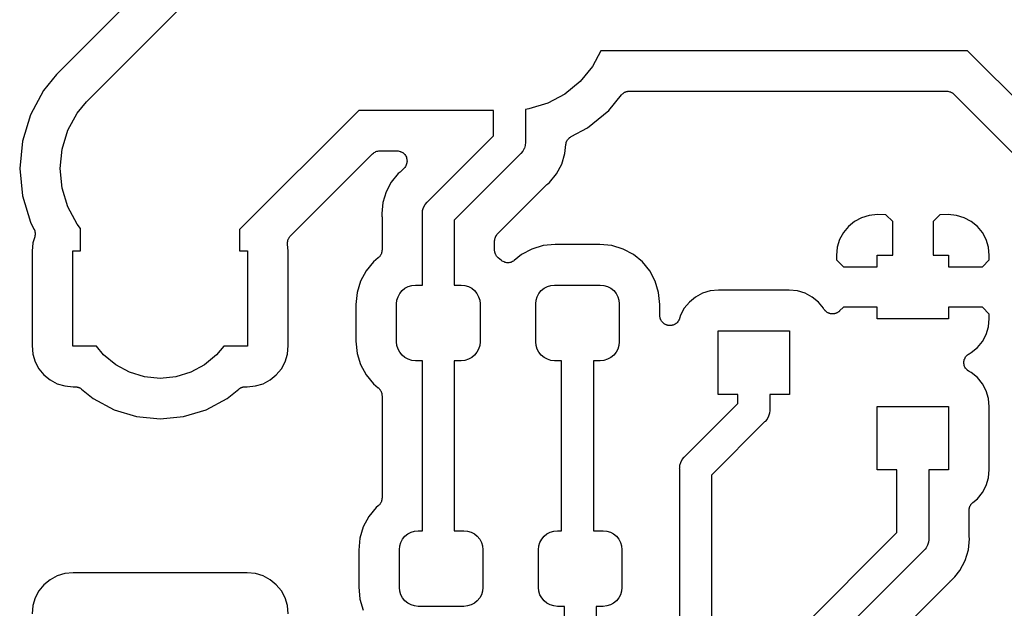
# Model space of a CAD drawing. Extents: x 0.02 to 3.88, y 0.02 to 3.88.
# Tile 3 of 45: x 1.59 to 2.08, y 1.28 to 1.58. Entities that reach past the tile are written whole.
import ezdxf

# ---------------------------------------------------------------- set-up
doc = ezdxf.new("R2010")
doc.units = 0
doc.header["$MEASUREMENT"] = 0
doc.layers.add('BLACK', color=7, linetype='CONTINUOUS')

msp = doc.modelspace()

# ---------------------------------------------------------------- linework, layer by layer
at = {"layer": 'BLACK', "linetype": 'CONTINUOUS'}
for p, q in [((1.68348, 1.62636), (1.60569, 1.54857)), ((1.62052, 1.53512), (1.69849, 1.61309)), ((1.87528, 1.56031), (1.87112, 1.55253)), ((2.05685, 1.56031), (1.87528, 1.56031)), ((2.18031, 1.43685), (2.05685, 1.56031)), ((1.87112, 1.55253), (1.86497, 1.54503)), ((1.60569, 1.54857), (1.5992, 1.54067)), ((1.5992, 1.54067), (1.59278, 1.52865)), ((1.86497, 1.54503), (1.85747, 1.53888)), ((1.85747, 1.53888), (1.84892, 1.53431)), ((1.87918, 1.53082), (1.88547, 1.53849)), ((1.88547, 1.53849), (1.88551, 1.53854)), ((1.88551, 1.53854), (1.88567, 1.53869)), ((1.88567, 1.53869), (1.88581, 1.53886)), ((1.88581, 1.53886), (1.88602, 1.53903)), ((1.88602, 1.53903), (1.88621, 1.53922)), ((1.88621, 1.53922), (1.8864, 1.53934)), ((1.8864, 1.53934), (1.88657, 1.53948)), ((1.88657, 1.53948), (1.8868, 1.53961)), ((1.8868, 1.53961), (1.88703, 1.53975)), ((1.88703, 1.53975), (1.88723, 1.53983)), ((1.88723, 1.53983), (1.88743, 1.53994)), ((1.88743, 1.53994), (1.88769, 1.54002)), ((1.88769, 1.54002), (1.88794, 1.54012)), ((1.88794, 1.54012), (1.88815, 1.54016)), ((1.88815, 1.54016), (1.88836, 1.54022)), ((1.88836, 1.54022), (1.88863, 1.54025)), ((1.88863, 1.54025), (1.88889, 1.5403)), ((1.88889, 1.5403), (1.88911, 1.54029)), ((1.88911, 1.54029), (1.88933, 1.54031)), ((1.88933, 1.54031), (2.04649, 1.54031)), ((2.04649, 1.54031), (2.04651, 1.54031)), ((2.04651, 1.54031), (2.04651, 1.54031)), ((2.04651, 1.54031), (2.04651, 1.54031)), ((2.04651, 1.54031), (2.04656, 1.54031)), ((2.04656, 1.54031), (2.04702, 1.54026)), ((2.04702, 1.54026), (2.04748, 1.54022)), ((2.04748, 1.54022), (2.0475, 1.54021)), ((2.0475, 1.54021), (2.04753, 1.54021)), ((2.04753, 1.54021), (2.04797, 1.54007)), ((2.04797, 1.54007), (2.04841, 1.53993)), ((2.04841, 1.53993), (2.04844, 1.53992)), ((2.04844, 1.53992), (2.04846, 1.53991)), ((2.04846, 1.53991), (2.04887, 1.53969)), ((2.04887, 1.53969), (2.04927, 1.53947)), ((2.04927, 1.53947), (2.04929, 1.53945)), ((2.04929, 1.53945), (2.04932, 1.53944)), ((2.04932, 1.53944), (2.04967, 1.53914)), ((2.04967, 1.53914), (2.05003, 1.53885)), ((2.05003, 1.53885), (2.15773, 1.43115)), ((1.61591, 1.5295), (1.62052, 1.53512)), ((1.83965, 1.5315), (1.83787, 1.53132)), ((1.83787, 1.53132), (1.83787, 1.51539)), ((1.84892, 1.53431), (1.83965, 1.5315)), ((1.59278, 1.52865), (1.58882, 1.5156)), ((1.61135, 1.52096), (1.61591, 1.5295)), ((1.75538, 1.53079), (1.6964, 1.4718)), ((1.82213, 1.53079), (1.75538, 1.53079)), ((1.82213, 1.51826), (1.82213, 1.53079)), ((1.86864, 1.52217), (1.87918, 1.53082)), ((1.86052, 1.51783), (1.86864, 1.52217)), ((1.60853, 1.51168), (1.61135, 1.52096)), ((1.78947, 1.4856), (1.82213, 1.51826)), ((1.85876, 1.51622), (1.85902, 1.5166)), ((1.85902, 1.5166), (1.85904, 1.51662)), ((1.85904, 1.51662), (1.85905, 1.51664)), ((1.85905, 1.51664), (1.85938, 1.51697)), ((1.85938, 1.51697), (1.85971, 1.51729)), ((1.85971, 1.51729), (1.85973, 1.51731)), ((1.85973, 1.51731), (1.85975, 1.51732)), ((1.85975, 1.51732), (1.86014, 1.51758)), ((1.86014, 1.51758), (1.86052, 1.51783)), ((1.58882, 1.5156), (1.58748, 1.50203)), ((1.60758, 1.50203), (1.60853, 1.51168)), ((1.83731, 1.51197), (1.83658, 1.5106)), ((1.83736, 1.51213), (1.83731, 1.51197)), ((1.83776, 1.51346), (1.83736, 1.51213)), ((1.83781, 1.51392), (1.83776, 1.51346)), ((1.83787, 1.51461), (1.83781, 1.51392)), ((1.83787, 1.51539), (1.83791, 1.515)), ((1.83791, 1.515), (1.83787, 1.51461)), ((1.83787, 1.51461), (1.83787, 1.51461)), ((1.85747, 1.50954), (1.8579, 1.51388)), ((1.8579, 1.51394), (1.85791, 1.51399)), ((1.8579, 1.51392), (1.8579, 1.51394)), ((1.8579, 1.51394), (1.8579, 1.51394)), ((1.8579, 1.51394), (1.8579, 1.51394)), ((1.8579, 1.51388), (1.8579, 1.51392)), ((1.8579, 1.51388), (1.8579, 1.51388)), ((1.85791, 1.51399), (1.85801, 1.51444)), ((1.85801, 1.51444), (1.8581, 1.51489)), ((1.8581, 1.51489), (1.85811, 1.51492)), ((1.85811, 1.51494), (1.8583, 1.51537)), ((1.85811, 1.51492), (1.85811, 1.51494)), ((1.8583, 1.51537), (1.85847, 1.51579)), ((1.85847, 1.51579), (1.85849, 1.51581)), ((1.85849, 1.51581), (1.8585, 1.51584)), ((1.8585, 1.51584), (1.85876, 1.51622)), ((1.72155, 1.46867), (1.7622, 1.50932)), ((1.7622, 1.50932), (1.76222, 1.50933)), ((1.76222, 1.50934), (1.76225, 1.50937)), ((1.76222, 1.50933), (1.76222, 1.50934)), ((1.76222, 1.50934), (1.76222, 1.50934)), ((1.76225, 1.50937), (1.76262, 1.50966)), ((1.76262, 1.50966), (1.76297, 1.50995)), ((1.76297, 1.50995), (1.763, 1.50996)), ((1.763, 1.50996), (1.76302, 1.50998)), ((1.76302, 1.50998), (1.76343, 1.51019)), ((1.76343, 1.51019), (1.76383, 1.51041)), ((1.76383, 1.51041), (1.76386, 1.51042)), ((1.76386, 1.51042), (1.76388, 1.51043)), ((1.76388, 1.51043), (1.76433, 1.51056)), ((1.76433, 1.51056), (1.76477, 1.51069)), ((1.76477, 1.51069), (1.76479, 1.51069)), ((1.76479, 1.51069), (1.76482, 1.5107)), ((1.76482, 1.5107), (1.76528, 1.51074)), ((1.76528, 1.51074), (1.76574, 1.51079)), ((1.76574, 1.51079), (1.7743, 1.51079)), ((1.7743, 1.51079), (1.77435, 1.51079)), ((1.77435, 1.51079), (1.77435, 1.51079)), ((1.77435, 1.51079), (1.77435, 1.51079)), ((1.77435, 1.51079), (1.77437, 1.51079)), ((1.77437, 1.51079), (1.77485, 1.51073)), ((1.77485, 1.51073), (1.77532, 1.51068)), ((1.77532, 1.51068), (1.77533, 1.51068)), ((1.77533, 1.51068), (1.77534, 1.51068)), ((1.77534, 1.51068), (1.7758, 1.51053)), ((1.7758, 1.51053), (1.77625, 1.51039)), ((1.77625, 1.51039), (1.77626, 1.51039)), ((1.77626, 1.51039), (1.77627, 1.51038)), ((1.77627, 1.51038), (1.77669, 1.51015)), ((1.77669, 1.51015), (1.77711, 1.50992)), ((1.77711, 1.50992), (1.77711, 1.50992)), ((1.77711, 1.50992), (1.77712, 1.50991)), ((1.77712, 1.50991), (1.77749, 1.5096)), ((1.77749, 1.5096), (1.77786, 1.5093)), ((1.77786, 1.5093), (1.77786, 1.50929)), ((1.77786, 1.50929), (1.77787, 1.50929)), ((1.77787, 1.50929), (1.77817, 1.50891)), ((1.77817, 1.50891), (1.77847, 1.50854)), ((1.77847, 1.50854), (1.77847, 1.50853)), ((1.77847, 1.50853), (1.77848, 1.50853)), ((1.77848, 1.50853), (1.7787, 1.5081)), ((1.7787, 1.5081), (1.77893, 1.50768)), ((1.77893, 1.50768), (1.77893, 1.50767)), ((1.77893, 1.50767), (1.77893, 1.50766)), ((1.77893, 1.50766), (1.77907, 1.5072)), ((1.77907, 1.5072), (1.7792, 1.50674)), ((1.7792, 1.50674), (1.77921, 1.50673)), ((1.77921, 1.50673), (1.77921, 1.50672)), ((1.77921, 1.50672), (1.77925, 1.50625)), ((1.83529, 1.50916), (1.80264, 1.4765)), ((1.83559, 1.50941), (1.83529, 1.50916)), ((1.83658, 1.5106), (1.83559, 1.50941)), ((1.85588, 1.50428), (1.85747, 1.50954)), ((1.58748, 1.50203), (1.58882, 1.48846)), ((1.60853, 1.49238), (1.60758, 1.50203)), ((1.77783, 1.50225), (1.7762, 1.50062)), ((1.77813, 1.50262), (1.77783, 1.50225)), ((1.77844, 1.50299), (1.77813, 1.50262)), ((1.77845, 1.503), (1.77844, 1.50299)), ((1.77867, 1.50342), (1.77845, 1.50301)), ((1.77845, 1.50301), (1.77845, 1.503)), ((1.77891, 1.50385), (1.77867, 1.50342)), ((1.77905, 1.50432), (1.77891, 1.50387)), ((1.77891, 1.50387), (1.77891, 1.50386)), ((1.77891, 1.50386), (1.77891, 1.50385)), ((1.77919, 1.50478), (1.77905, 1.50432)), ((1.7792, 1.50479), (1.77919, 1.50478)), ((1.77925, 1.50527), (1.7792, 1.5048)), ((1.7792, 1.5048), (1.7792, 1.50479)), ((1.77925, 1.50625), (1.7793, 1.50577)), ((1.7793, 1.50575), (1.77925, 1.50527)), ((1.7793, 1.50577), (1.7793, 1.50576)), ((1.7793, 1.50576), (1.7793, 1.50575)), ((1.85329, 1.49944), (1.85588, 1.50428)), ((1.77496, 1.49957), (1.77148, 1.49532)), ((1.77583, 1.50029), (1.77496, 1.49957)), ((1.77598, 1.50044), (1.77583, 1.50029)), ((1.77615, 1.50057), (1.77598, 1.50044)), ((1.7762, 1.50062), (1.77615, 1.50057)), ((1.84981, 1.49519), (1.85329, 1.49944)), ((1.61135, 1.48311), (1.60853, 1.49238)), ((1.77148, 1.49532), (1.76889, 1.49048)), ((1.8241, 1.46968), (1.84857, 1.49415)), ((1.84857, 1.49415), (1.84862, 1.4942)), ((1.84862, 1.4942), (1.84878, 1.49433)), ((1.84878, 1.49433), (1.84893, 1.49448)), ((1.84893, 1.49448), (1.84981, 1.49519)), ((1.58882, 1.48846), (1.59278, 1.47542)), ((1.76889, 1.49048), (1.76729, 1.48523)), ((1.61591, 1.47456), (1.61135, 1.48311)), ((1.76729, 1.48523), (1.76675, 1.47976)), ((1.787, 1.48131), (1.78745, 1.48279)), ((1.78745, 1.48279), (1.78819, 1.48416)), ((1.78819, 1.48416), (1.78917, 1.48536)), ((1.78917, 1.48536), (1.78947, 1.4856)), ((1.76675, 1.47976), (1.76687, 1.47864)), ((1.76687, 1.47864), (1.76687, 1.47857)), ((1.76687, 1.47857), (1.76687, 1.47836)), ((1.76687, 1.47836), (1.76689, 1.47815)), ((1.76689, 1.47815), (1.76689, 1.46169)), ((1.78685, 1.47976), (1.78689, 1.48015)), ((1.78689, 1.47938), (1.78685, 1.47976)), ((1.78689, 1.48015), (1.787, 1.48131)), ((1.78689, 1.48015), (1.78689, 1.48015)), ((1.78689, 1.44435), (1.78689, 1.47938)), ((2.00433, 1.47772), (2.00086, 1.47586)), ((2.0081, 1.47886), (2.00433, 1.47772)), ((2.01222, 1.47927), (2.0081, 1.47886)), ((2.01638, 1.47919), (2.01222, 1.47927)), ((2.01974, 1.47583), (2.01638, 1.47919)), ((2.0431, 1.47919), (2.03974, 1.47583)), ((2.04726, 1.47927), (2.0431, 1.47919)), ((2.05138, 1.47886), (2.04726, 1.47927)), ((2.05515, 1.47772), (2.05138, 1.47886)), ((2.05862, 1.47586), (2.05515, 1.47772)), ((1.59278, 1.47542), (1.59455, 1.47211)), ((1.61766, 1.47243), (1.61591, 1.47456)), ((1.61766, 1.46139), (1.61766, 1.47243)), ((1.80264, 1.4765), (1.80264, 1.44435)), ((1.99781, 1.47336), (1.99531, 1.47031)), ((2.00086, 1.47586), (1.99781, 1.47336)), ((2.01974, 1.45915), (2.01974, 1.47583)), ((2.03974, 1.47583), (2.03974, 1.45915)), ((2.06167, 1.47336), (2.05862, 1.47586)), ((2.06417, 1.47031), (2.06167, 1.47336)), ((1.59492, 1.4683), (1.59401, 1.46531)), ((1.59455, 1.47211), (1.59455, 1.47209)), ((1.59455, 1.47209), (1.59455, 1.47209)), ((1.59455, 1.47209), (1.59456, 1.47209)), ((1.59456, 1.47209), (1.59458, 1.47205)), ((1.59458, 1.47205), (1.59475, 1.47162)), ((1.59475, 1.47162), (1.59493, 1.47119)), ((1.59501, 1.46875), (1.59492, 1.4683)), ((1.59493, 1.47119), (1.59493, 1.47116)), ((1.59493, 1.47116), (1.59494, 1.47114)), ((1.59494, 1.47114), (1.59502, 1.47069)), ((1.59511, 1.4692), (1.59501, 1.46875)), ((1.59502, 1.47069), (1.59511, 1.47023)), ((1.59511, 1.47023), (1.59511, 1.47021)), ((1.59511, 1.47021), (1.59512, 1.47018)), ((1.59512, 1.47018), (1.59511, 1.46972)), ((1.59511, 1.46972), (1.59511, 1.46926)), ((1.59511, 1.46926), (1.59511, 1.46923)), ((1.59511, 1.46923), (1.59511, 1.4692)), ((1.6964, 1.4718), (1.6964, 1.46139)), ((1.7206, 1.4673), (1.72071, 1.46754)), ((1.72071, 1.46754), (1.72083, 1.46773)), ((1.72083, 1.46773), (1.72094, 1.46792)), ((1.72094, 1.46792), (1.72111, 1.46813)), ((1.72111, 1.46813), (1.72126, 1.46835)), ((1.72126, 1.46835), (1.72141, 1.4685)), ((1.72141, 1.4685), (1.72155, 1.46867)), ((1.82275, 1.46719), (1.82289, 1.46763)), ((1.82289, 1.46763), (1.82302, 1.46807)), ((1.82302, 1.46807), (1.82303, 1.46809)), ((1.82303, 1.46809), (1.82304, 1.46812)), ((1.82304, 1.46812), (1.82327, 1.46852)), ((1.82327, 1.46852), (1.82348, 1.46893)), ((1.82348, 1.46893), (1.8235, 1.46895)), ((1.8235, 1.46895), (1.82351, 1.46897)), ((1.82351, 1.46897), (1.82381, 1.46933)), ((1.82381, 1.46933), (1.8241, 1.46968)), ((1.99531, 1.47031), (1.99346, 1.46684)), ((2.06602, 1.46684), (2.06417, 1.47031)), ((1.59401, 1.46531), (1.5936, 1.46114)), ((1.72009, 1.46516), (1.72012, 1.46542)), ((1.72011, 1.46494), (1.72009, 1.46516)), ((1.72011, 1.46472), (1.72011, 1.46494)), ((1.72011, 1.46465), (1.72011, 1.46472)), ((1.72046, 1.46114), (1.72011, 1.46465)), ((1.72012, 1.46569), (1.72017, 1.46591)), ((1.72012, 1.46542), (1.72012, 1.46569)), ((1.72017, 1.46591), (1.72019, 1.46613)), ((1.72019, 1.46613), (1.72027, 1.46638)), ((1.72027, 1.46638), (1.72032, 1.46665)), ((1.72032, 1.46665), (1.72041, 1.46685)), ((1.72041, 1.46685), (1.72047, 1.46706)), ((1.72047, 1.46706), (1.7206, 1.4673)), ((1.82264, 1.46622), (1.82269, 1.46668)), ((1.82264, 1.46617), (1.82264, 1.46622)), ((1.82264, 1.46616), (1.82264, 1.46617)), ((1.82264, 1.46615), (1.82264, 1.46616)), ((1.82264, 1.46616), (1.82264, 1.46616)), ((1.82264, 1.46169), (1.82264, 1.46615)), ((1.82269, 1.46668), (1.82274, 1.46714)), ((1.82274, 1.46716), (1.82275, 1.46719)), ((1.82274, 1.46714), (1.82274, 1.46716)), ((1.8466, 1.46388), (1.84107, 1.4622)), ((1.85259, 1.46447), (1.8466, 1.46388)), ((1.87473, 1.46447), (1.85259, 1.46447)), ((1.88073, 1.46388), (1.87473, 1.46447)), ((1.88625, 1.4622), (1.88073, 1.46388)), ((1.99231, 1.46307), (1.99191, 1.45897)), ((1.99346, 1.46684), (1.99231, 1.46307)), ((2.06717, 1.46307), (2.06602, 1.46684)), ((2.06757, 1.45897), (2.06717, 1.46307)), ((1.5936, 1.46114), (1.5936, 1.41439)), ((1.61372, 1.41414), (1.61372, 1.46139)), ((1.61372, 1.46139), (1.61766, 1.46139)), ((1.6964, 1.46139), (1.70034, 1.46139)), ((1.70034, 1.46139), (1.70034, 1.41414)), ((1.72046, 1.41439), (1.72046, 1.46114)), ((1.76506, 1.45782), (1.76262, 1.45582)), ((1.76522, 1.45798), (1.76506, 1.45782)), ((1.76539, 1.45811), (1.76522, 1.45798)), ((1.76556, 1.45832), (1.76539, 1.45811)), ((1.76575, 1.45851), (1.76556, 1.45832)), ((1.76587, 1.45869), (1.76575, 1.45851)), ((1.76602, 1.45886), (1.76587, 1.45869)), ((1.76615, 1.4591), (1.76602, 1.45886)), ((1.7663, 1.45932), (1.76615, 1.4591)), ((1.76638, 1.45952), (1.7663, 1.45932)), ((1.76649, 1.45972), (1.76638, 1.45952)), ((1.76657, 1.45997), (1.76649, 1.45972)), ((1.76667, 1.46022), (1.76657, 1.45997)), ((1.76671, 1.46044), (1.76667, 1.46022)), ((1.76678, 1.46065), (1.76671, 1.46044)), ((1.76681, 1.46091), (1.76678, 1.46065)), ((1.76686, 1.46118), (1.76681, 1.46091)), ((1.76689, 1.46162), (1.76686, 1.4614)), ((1.76686, 1.4614), (1.76686, 1.46118)), ((1.76689, 1.46169), (1.76689, 1.46162)), ((1.82266, 1.46147), (1.82264, 1.46169)), ((1.82266, 1.46125), (1.82266, 1.46147)), ((1.82271, 1.46098), (1.82266, 1.46125)), ((1.82273, 1.46071), (1.82271, 1.46098)), ((1.8228, 1.4605), (1.82273, 1.46071)), ((1.82284, 1.46029), (1.8228, 1.4605)), ((1.82294, 1.46004), (1.82284, 1.46029)), ((1.82302, 1.45978), (1.82294, 1.46004)), ((1.82312, 1.45959), (1.82302, 1.45978)), ((1.8232, 1.45938), (1.82312, 1.45959)), ((1.82335, 1.45916), (1.8232, 1.45938)), ((1.82347, 1.45892), (1.82335, 1.45916)), ((1.82361, 1.45875), (1.82347, 1.45892)), ((1.82373, 1.45856), (1.82361, 1.45875)), ((1.82392, 1.45837), (1.82373, 1.45856)), ((1.82409, 1.45816), (1.82392, 1.45837)), ((1.82426, 1.45802), (1.82409, 1.45816)), ((1.82441, 1.45786), (1.82426, 1.45802)), ((1.82447, 1.45782), (1.82441, 1.45786)), ((1.82604, 1.45653), (1.82447, 1.45782)), ((1.83598, 1.45948), (1.83238, 1.45653)), ((1.84107, 1.4622), (1.83598, 1.45948)), ((1.89134, 1.45948), (1.88625, 1.4622)), ((1.8958, 1.45582), (1.89134, 1.45948)), ((1.99191, 1.45897), (1.99197, 1.45678)), ((2.01202, 1.4534), (2.01202, 1.45915)), ((2.01202, 1.45915), (2.01974, 1.45915)), ((2.03974, 1.45915), (2.04746, 1.45915)), ((2.04746, 1.45915), (2.04746, 1.4534)), ((2.06751, 1.45678), (2.06757, 1.45897)), ((1.76262, 1.45582), (1.75896, 1.45136)), ((1.82643, 1.45627), (1.82604, 1.45653)), ((1.82682, 1.456), (1.82643, 1.45627)), ((1.82684, 1.456), (1.82682, 1.456)), ((1.82685, 1.45599), (1.82684, 1.456)), ((1.82729, 1.45581), (1.82685, 1.45599)), ((1.82772, 1.45562), (1.82729, 1.45581)), ((1.82773, 1.45562), (1.82772, 1.45562)), ((1.82775, 1.45561), (1.82773, 1.45562)), ((1.82821, 1.45552), (1.82775, 1.45561)), ((1.82867, 1.45542), (1.82821, 1.45552)), ((1.82869, 1.45542), (1.82867, 1.45542)), ((1.82871, 1.45542), (1.82869, 1.45542)), ((1.82918, 1.45542), (1.82871, 1.45542)), ((1.82965, 1.45541), (1.82918, 1.45542)), ((1.82967, 1.45542), (1.82965, 1.45541)), ((1.82969, 1.45542), (1.82967, 1.45542)), ((1.83014, 1.4555), (1.82969, 1.45542)), ((1.83061, 1.45559), (1.83014, 1.4555)), ((1.83062, 1.4556), (1.83061, 1.45559)), ((1.83064, 1.4556), (1.83062, 1.4556)), ((1.83107, 1.45578), (1.83064, 1.4556)), ((1.83151, 1.45595), (1.83107, 1.45578)), ((1.83153, 1.45596), (1.83151, 1.45595)), ((1.83155, 1.45597), (1.83153, 1.45596)), ((1.83194, 1.45623), (1.83155, 1.45597)), ((1.83233, 1.45648), (1.83194, 1.45623)), ((1.83236, 1.45651), (1.83233, 1.45648)), ((1.83238, 1.45653), (1.83236, 1.45651)), ((1.83236, 1.45651), (1.83236, 1.45651)), ((1.83236, 1.45651), (1.83236, 1.45651)), ((1.89946, 1.45136), (1.8958, 1.45582)), ((1.99197, 1.45678), (1.99534, 1.4534)), ((1.99534, 1.4534), (2.01202, 1.4534)), ((2.04746, 1.4534), (2.06414, 1.4534)), ((2.06414, 1.4534), (2.06751, 1.45678)), ((1.75896, 1.45136), (1.75624, 1.44626)), ((1.90219, 1.44626), (1.89946, 1.45136)), ((1.75624, 1.44626), (1.75456, 1.44074)), ((1.77825, 1.44277), (1.77987, 1.44363)), ((1.77987, 1.44363), (1.78162, 1.44417)), ((1.78162, 1.44417), (1.78344, 1.44435)), ((1.78344, 1.44435), (1.78689, 1.44435)), ((1.80264, 1.44435), (1.80608, 1.44435)), ((1.80608, 1.44435), (1.80791, 1.44417)), ((1.80791, 1.44417), (1.80966, 1.44363)), ((1.80966, 1.44363), (1.81128, 1.44277)), ((1.84715, 1.44277), (1.84876, 1.44363)), ((1.84876, 1.44363), (1.85052, 1.44417)), ((1.85052, 1.44417), (1.85234, 1.44435)), ((1.85234, 1.44435), (1.87498, 1.44435)), ((1.87498, 1.44435), (1.8768, 1.44417)), ((1.8768, 1.44417), (1.87856, 1.44363)), ((1.87856, 1.44363), (1.88018, 1.44277)), ((1.90386, 1.44074), (1.90219, 1.44626)), ((1.75456, 1.44074), (1.75397, 1.43475)), ((1.77427, 1.43682), (1.77481, 1.43857)), ((1.77481, 1.43857), (1.77567, 1.44019)), ((1.77567, 1.44019), (1.77683, 1.44161)), ((1.77683, 1.44161), (1.77825, 1.44277)), ((1.81128, 1.44277), (1.81269, 1.44161)), ((1.81269, 1.44161), (1.81386, 1.44019)), ((1.81386, 1.44019), (1.81472, 1.43857)), ((1.81472, 1.43857), (1.81525, 1.43682)), ((1.84317, 1.43682), (1.8437, 1.43857)), ((1.8437, 1.43857), (1.84457, 1.44019)), ((1.84457, 1.44019), (1.84573, 1.44161)), ((1.84573, 1.44161), (1.84715, 1.44277)), ((1.88018, 1.44277), (1.88159, 1.44161)), ((1.88159, 1.44161), (1.88275, 1.44019)), ((1.88275, 1.44019), (1.88362, 1.43857)), ((1.88362, 1.43857), (1.88415, 1.43682)), ((1.90445, 1.43475), (1.90386, 1.44074)), ((1.92212, 1.43846), (1.91907, 1.43596)), ((1.92559, 1.44032), (1.92212, 1.43846)), ((1.92936, 1.44146), (1.92559, 1.44032)), ((1.93353, 1.44187), (1.92936, 1.44146)), ((1.96847, 1.44187), (1.93353, 1.44187)), ((1.97264, 1.44146), (1.96847, 1.44187)), ((1.97641, 1.44032), (1.97264, 1.44146)), ((1.97988, 1.43846), (1.97641, 1.44032)), ((1.98293, 1.43596), (1.97988, 1.43846)), ((1.75397, 1.43475), (1.75397, 1.41654)), ((1.77409, 1.435), (1.77427, 1.43682)), ((1.77409, 1.4163), (1.77409, 1.435)), ((1.81525, 1.43682), (1.81543, 1.435)), ((1.81543, 1.435), (1.81543, 1.4163)), ((1.84299, 1.435), (1.84317, 1.43682)), ((1.84299, 1.4163), (1.84299, 1.435)), ((1.88415, 1.43682), (1.88433, 1.435)), ((1.88433, 1.435), (1.88433, 1.4163)), ((1.90445, 1.42931), (1.90445, 1.43475)), ((1.91907, 1.43596), (1.91657, 1.43291)), ((1.98543, 1.43291), (1.98293, 1.43596)), ((1.99534, 1.4334), (1.99348, 1.43154)), ((2.01202, 1.4334), (1.99534, 1.4334)), ((2.01202, 1.42765), (2.01202, 1.4334)), ((2.06414, 1.4334), (2.04746, 1.4334)), ((2.04746, 1.4334), (2.04746, 1.42765)), ((2.06751, 1.43003), (2.06414, 1.4334)), ((1.90448, 1.42907), (1.90445, 1.42931)), ((1.90447, 1.42883), (1.90448, 1.42907)), ((1.90452, 1.42858), (1.90447, 1.42883)), ((1.90455, 1.42834), (1.90452, 1.42858)), ((1.91472, 1.42944), (1.91424, 1.42786)), ((1.91657, 1.43291), (1.91472, 1.42944)), ((1.98553, 1.43271), (1.98543, 1.43291)), ((1.98566, 1.43252), (1.98553, 1.43271)), ((1.98577, 1.43232), (1.98566, 1.43252)), ((1.98593, 1.43212), (1.98577, 1.43232)), ((1.98607, 1.4319), (1.98593, 1.43212)), ((1.98624, 1.43174), (1.98607, 1.4319)), ((1.98638, 1.43156), (1.98624, 1.43174)), ((1.98658, 1.43139), (1.98638, 1.43156)), ((1.98676, 1.43121), (1.98658, 1.43139)), ((1.98696, 1.43108), (1.98676, 1.43121)), ((1.98713, 1.43094), (1.98696, 1.43108)), ((1.98736, 1.43081), (1.98713, 1.43094)), ((1.98757, 1.43067), (1.98736, 1.43081)), ((1.98779, 1.43058), (1.98757, 1.43067)), ((1.98799, 1.43047), (1.98779, 1.43058)), ((1.98824, 1.43039), (1.98799, 1.43047)), ((1.98847, 1.43029), (1.98824, 1.43039)), ((1.9887, 1.43025), (1.98847, 1.43029)), ((1.98892, 1.43018), (1.9887, 1.43025)), ((1.98918, 1.43015), (1.98892, 1.43018)), ((1.98943, 1.4301), (1.98918, 1.43015)), ((1.98966, 1.4301), (1.98943, 1.4301)), ((1.98989, 1.43007), (1.98966, 1.4301)), ((1.99015, 1.43009), (1.98989, 1.43007)), ((1.99041, 1.43009), (1.99015, 1.43009)), ((1.99063, 1.43014), (1.99041, 1.43009)), ((1.99086, 1.43016), (1.99063, 1.43014)), ((1.99111, 1.43023), (1.99086, 1.43016)), ((1.99136, 1.43028), (1.99111, 1.43023)), ((1.99158, 1.43036), (1.99136, 1.43028)), ((1.9918, 1.43043), (1.99158, 1.43036)), ((1.99203, 1.43055), (1.9918, 1.43043)), ((1.99227, 1.43064), (1.99203, 1.43055)), ((1.99246, 1.43077), (1.99227, 1.43064)), ((1.99267, 1.43088), (1.99246, 1.43077)), ((1.99287, 1.43104), (1.99267, 1.43088)), ((1.99308, 1.43118), (1.99287, 1.43104)), ((1.99325, 1.43134), (1.99308, 1.43118)), ((1.99343, 1.43149), (1.99325, 1.43134)), ((1.99348, 1.43154), (1.99343, 1.43149)), ((2.06757, 1.42783), (2.06751, 1.43003)), ((1.90462, 1.42811), (1.90455, 1.42834)), ((1.90466, 1.42787), (1.90462, 1.42811)), ((1.90476, 1.42764), (1.90466, 1.42787)), ((1.90483, 1.4274), (1.90476, 1.42764)), ((1.90494, 1.42719), (1.90483, 1.4274)), ((1.90503, 1.42697), (1.90494, 1.42719)), ((1.90517, 1.42676), (1.90503, 1.42697)), ((1.90529, 1.42654), (1.90517, 1.42676)), ((1.90544, 1.42635), (1.90529, 1.42654)), ((1.90557, 1.42615), (1.90544, 1.42635)), ((1.90575, 1.42598), (1.90557, 1.42615)), ((1.9059, 1.42578), (1.90575, 1.42598)), ((1.90609, 1.42563), (1.9059, 1.42578)), ((1.90626, 1.42546), (1.90609, 1.42563)), ((1.90646, 1.42532), (1.90626, 1.42546)), ((1.90666, 1.42516), (1.90646, 1.42532)), ((1.90687, 1.42505), (1.90666, 1.42516)), ((1.90707, 1.42491), (1.90687, 1.42505)), ((1.9073, 1.42482), (1.90707, 1.42491)), ((1.90751, 1.4247), (1.9073, 1.42482)), ((1.90774, 1.42463), (1.90751, 1.4247)), ((1.90797, 1.42453), (1.90774, 1.42463)), ((1.90821, 1.42448), (1.90797, 1.42453)), ((1.90845, 1.42441), (1.90821, 1.42448)), ((1.90869, 1.42438), (1.90845, 1.42441)), ((1.90892, 1.42434), (1.90869, 1.42438)), ((1.90917, 1.42433), (1.90892, 1.42434)), ((1.90942, 1.42431), (1.90917, 1.42433)), ((1.90966, 1.42433), (1.90942, 1.42431)), ((1.9099, 1.42433), (1.90966, 1.42433)), ((1.91014, 1.42437), (1.9099, 1.42433)), ((1.91039, 1.4244), (1.91014, 1.42437)), ((1.91062, 1.42446), (1.91039, 1.4244)), ((1.91086, 1.42451), (1.91062, 1.42446)), ((1.91109, 1.4246), (1.91086, 1.42451)), ((1.91132, 1.42467), (1.91109, 1.4246)), ((1.91154, 1.42478), (1.91132, 1.42467)), ((1.91176, 1.42487), (1.91154, 1.42478)), ((1.91197, 1.42501), (1.91176, 1.42487)), ((1.91219, 1.42512), (1.91197, 1.42501)), ((1.91238, 1.42527), (1.91219, 1.42512)), ((1.91258, 1.42541), (1.91238, 1.42527)), ((1.91276, 1.42558), (1.91258, 1.42541)), ((1.91295, 1.42574), (1.91276, 1.42558)), ((1.91311, 1.42592), (1.91295, 1.42574)), ((1.91328, 1.42609), (1.91311, 1.42592)), ((1.91342, 1.42629), (1.91328, 1.42609)), ((1.91358, 1.42648), (1.91342, 1.42629)), ((1.91369, 1.42669), (1.91358, 1.42648)), ((1.91383, 1.42689), (1.91369, 1.42669)), ((1.91393, 1.42712), (1.91383, 1.42689)), ((1.91405, 1.42734), (1.91393, 1.42712)), ((1.91412, 1.42757), (1.91405, 1.42734)), ((1.91422, 1.42779), (1.91412, 1.42757)), ((1.91424, 1.42786), (1.91422, 1.42779)), ((2.04746, 1.42765), (2.01202, 1.42765)), ((2.06602, 1.41996), (2.06717, 1.42373)), ((2.06717, 1.42373), (2.06757, 1.42783)), ((1.93328, 1.39025), (1.93328, 1.42175)), ((1.93328, 1.42175), (1.96872, 1.42175)), ((1.96872, 1.42175), (1.96872, 1.39025)), ((2.06417, 1.41649), (2.06602, 1.41996)), ((1.5936, 1.41439), (1.59401, 1.41022)), ((1.62549, 1.41414), (1.61372, 1.41414)), ((1.62906, 1.40979), (1.62549, 1.41414)), ((1.68858, 1.41414), (1.68501, 1.40979)), ((1.70034, 1.41414), (1.68858, 1.41414)), ((1.72005, 1.41022), (1.72046, 1.41439)), ((1.75397, 1.41654), (1.75456, 1.41055)), ((1.77427, 1.41447), (1.77409, 1.4163)), ((1.77481, 1.41272), (1.77427, 1.41447)), ((1.81525, 1.41447), (1.81472, 1.41272)), ((1.81543, 1.4163), (1.81525, 1.41447)), ((1.84317, 1.41447), (1.84299, 1.4163)), ((1.8437, 1.41272), (1.84317, 1.41447)), ((1.88415, 1.41447), (1.88362, 1.41272)), ((1.88433, 1.4163), (1.88415, 1.41447)), ((2.06167, 1.41344), (2.06417, 1.41649)), ((1.59401, 1.41022), (1.59516, 1.40645)), ((1.63505, 1.40487), (1.62906, 1.40979)), ((1.68501, 1.40979), (1.67901, 1.40487)), ((1.71891, 1.40645), (1.72005, 1.41022)), ((1.75456, 1.41055), (1.75624, 1.40503)), ((1.77567, 1.4111), (1.77481, 1.41272)), ((1.77683, 1.40968), (1.77567, 1.4111)), ((1.77825, 1.40852), (1.77683, 1.40968)), ((1.81269, 1.40968), (1.81128, 1.40852)), ((1.81386, 1.4111), (1.81269, 1.40968)), ((1.81472, 1.41272), (1.81386, 1.4111)), ((1.84457, 1.4111), (1.8437, 1.41272)), ((1.84573, 1.40968), (1.84457, 1.4111)), ((1.84715, 1.40852), (1.84573, 1.40968)), ((1.88159, 1.40968), (1.88018, 1.40852)), ((1.88275, 1.4111), (1.88159, 1.40968)), ((1.88362, 1.41272), (1.88275, 1.4111)), ((2.05586, 1.40879), (2.05612, 1.40918)), ((2.05612, 1.40918), (2.05613, 1.40919)), ((2.05613, 1.4092), (2.05648, 1.40953)), ((2.05613, 1.40919), (2.05613, 1.4092)), ((2.05648, 1.40953), (2.05681, 1.40987)), ((2.05681, 1.40987), (2.05682, 1.40987)), ((2.05682, 1.40987), (2.05683, 1.40988)), ((2.05683, 1.40988), (2.05723, 1.41014)), ((2.05723, 1.41014), (2.05762, 1.41041)), ((2.05762, 1.41041), (2.05862, 1.41094)), ((2.05862, 1.41094), (2.06167, 1.41344)), ((1.59516, 1.40645), (1.59701, 1.40298)), ((1.64189, 1.40121), (1.63505, 1.40487)), ((1.67901, 1.40487), (1.67217, 1.40121)), ((1.71705, 1.40298), (1.71891, 1.40645)), ((1.75624, 1.40503), (1.75896, 1.39994)), ((1.77987, 1.40766), (1.77825, 1.40852)), ((1.78162, 1.40712), (1.77987, 1.40766)), ((1.78344, 1.40694), (1.78162, 1.40712)), ((1.78689, 1.40694), (1.78344, 1.40694)), ((1.78689, 1.32277), (1.78689, 1.40694)), ((1.80608, 1.40694), (1.80264, 1.40694)), ((1.80264, 1.40694), (1.80264, 1.32277)), ((1.80791, 1.40712), (1.80608, 1.40694)), ((1.80966, 1.40766), (1.80791, 1.40712)), ((1.81128, 1.40852), (1.80966, 1.40766)), ((1.84876, 1.40766), (1.84715, 1.40852)), ((1.85052, 1.40712), (1.84876, 1.40766)), ((1.85234, 1.40694), (1.85052, 1.40712)), ((1.85579, 1.40694), (1.85234, 1.40694)), ((1.85579, 1.32277), (1.85579, 1.40694)), ((1.87498, 1.40694), (1.87154, 1.40694)), ((1.87154, 1.40694), (1.87154, 1.32277)), ((1.8768, 1.40712), (1.87498, 1.40694)), ((1.87856, 1.40766), (1.8768, 1.40712)), ((1.88018, 1.40852), (1.87856, 1.40766)), ((2.055, 1.40603), (2.05501, 1.40651)), ((2.055, 1.40556), (2.055, 1.40603)), ((2.055, 1.40555), (2.055, 1.40556)), ((2.055, 1.40554), (2.055, 1.40555)), ((2.05509, 1.40507), (2.055, 1.40554)), ((2.05501, 1.40653), (2.05511, 1.407)), ((2.05501, 1.40652), (2.05501, 1.40653)), ((2.05501, 1.40651), (2.05501, 1.40652)), ((2.05518, 1.4046), (2.05509, 1.40507)), ((2.05511, 1.407), (2.0552, 1.40747)), ((2.05518, 1.40459), (2.05518, 1.4046)), ((2.05519, 1.40458), (2.05518, 1.40459)), ((2.05537, 1.40413), (2.05519, 1.40458)), ((2.0552, 1.40748), (2.05521, 1.40749)), ((2.0552, 1.40747), (2.0552, 1.40748)), ((2.05521, 1.40749), (2.05539, 1.40793)), ((2.05554, 1.40369), (2.05537, 1.40413)), ((2.05539, 1.40793), (2.05558, 1.40837)), ((2.05558, 1.40838), (2.05559, 1.40839)), ((2.05558, 1.40837), (2.05558, 1.40838)), ((2.05559, 1.40839), (2.05586, 1.40879)), ((1.59701, 1.40298), (1.59951, 1.39993)), ((1.59951, 1.39993), (1.60256, 1.39743)), ((1.64931, 1.39896), (1.64189, 1.40121)), ((1.67217, 1.40121), (1.66475, 1.39896)), ((1.7115, 1.39743), (1.71455, 1.39993)), ((1.71455, 1.39993), (1.71705, 1.40298)), ((1.75896, 1.39994), (1.76262, 1.39547)), ((2.05555, 1.40368), (2.05554, 1.40369)), ((2.05555, 1.40367), (2.05555, 1.40368)), ((2.05582, 1.40327), (2.05555, 1.40367)), ((2.05608, 1.40288), (2.05582, 1.40327)), ((2.05608, 1.40287), (2.05608, 1.40288)), ((2.05609, 1.40286), (2.05608, 1.40287)), ((2.05642, 1.40252), (2.05609, 1.40286)), ((2.05676, 1.40218), (2.05642, 1.40252)), ((2.05677, 1.40217), (2.05676, 1.40218)), ((2.05677, 1.40216), (2.05677, 1.40217)), ((2.05717, 1.40189), (2.05677, 1.40216)), ((2.05756, 1.40162), (2.05717, 1.40189)), ((2.05758, 1.40161), (2.05756, 1.40162)), ((2.05762, 1.40159), (2.05758, 1.40161)), ((2.05758, 1.40161), (2.05758, 1.40161)), ((2.05758, 1.40161), (2.05758, 1.40161)), ((2.05862, 1.40106), (2.05762, 1.40159)), ((2.06167, 1.39856), (2.05862, 1.40106)), ((1.60256, 1.39743), (1.60603, 1.39557)), ((1.60603, 1.39557), (1.6098, 1.39443)), ((1.6098, 1.39443), (1.61397, 1.39402)), ((1.65703, 1.3982), (1.64931, 1.39896)), ((1.66475, 1.39896), (1.65703, 1.3982)), ((1.70009, 1.39402), (1.70426, 1.39443)), ((1.70426, 1.39443), (1.70803, 1.39557)), ((1.70803, 1.39557), (1.7115, 1.39743)), ((1.76262, 1.39547), (1.76506, 1.39347)), ((2.06417, 1.39551), (2.06167, 1.39856)), ((2.06602, 1.39204), (2.06417, 1.39551)), ((1.61397, 1.39402), (1.61496, 1.39402)), ((1.61496, 1.39402), (1.61503, 1.39402)), ((1.61503, 1.39402), (1.61524, 1.394)), ((1.61524, 1.394), (1.61546, 1.394)), ((1.61546, 1.394), (1.61573, 1.39394)), ((1.61573, 1.39394), (1.616, 1.39391)), ((1.616, 1.39391), (1.6162, 1.39385)), ((1.6162, 1.39385), (1.61642, 1.3938)), ((1.61642, 1.3938), (1.61667, 1.3937)), ((1.61667, 1.3937), (1.61693, 1.39362)), ((1.61693, 1.39362), (1.61712, 1.39351)), ((1.61712, 1.39351), (1.61732, 1.39343)), ((1.61732, 1.39343), (1.61754, 1.39328)), ((1.61754, 1.39328), (1.61778, 1.39315)), ((1.61778, 1.39315), (1.61795, 1.39301)), ((1.61795, 1.39301), (1.61813, 1.39289)), ((1.61813, 1.39289), (1.62389, 1.38816)), ((1.69018, 1.38816), (1.69593, 1.39289)), ((1.69593, 1.39289), (1.69599, 1.39293)), ((1.69599, 1.39293), (1.69617, 1.39305)), ((1.69617, 1.39305), (1.69634, 1.39319)), ((1.69634, 1.39319), (1.69658, 1.39331)), ((1.69658, 1.39331), (1.69681, 1.39346)), ((1.69681, 1.39346), (1.69701, 1.39354)), ((1.69701, 1.39354), (1.6972, 1.39364)), ((1.6972, 1.39364), (1.69746, 1.39372)), ((1.69746, 1.39372), (1.69771, 1.39382)), ((1.69771, 1.39382), (1.69793, 1.39386)), ((1.69793, 1.39386), (1.69813, 1.39393)), ((1.69813, 1.39393), (1.6984, 1.39395)), ((1.6984, 1.39395), (1.69867, 1.394)), ((1.69867, 1.394), (1.69889, 1.394)), ((1.69889, 1.394), (1.69911, 1.39402)), ((1.69911, 1.39402), (1.70009, 1.39402)), ((1.76506, 1.39347), (1.76512, 1.39343)), ((1.76512, 1.39343), (1.76527, 1.39327)), ((1.76527, 1.39327), (1.76544, 1.39313)), ((1.76544, 1.39313), (1.76561, 1.39292)), ((1.76561, 1.39292), (1.7658, 1.39273)), ((1.7658, 1.39273), (1.76592, 1.39254)), ((1.76592, 1.39254), (1.76605, 1.39237)), ((1.76605, 1.39237), (1.76618, 1.39214)), ((1.76618, 1.39214), (1.76633, 1.39191)), ((1.76633, 1.39191), (1.76641, 1.39171)), ((1.76641, 1.39171), (1.76651, 1.39151)), ((1.76651, 1.39151), (1.76659, 1.39125)), ((1.76659, 1.39125), (1.76669, 1.391)), ((1.76669, 1.391), (1.76673, 1.39079)), ((1.76673, 1.39079), (1.76679, 1.39058)), ((1.76679, 1.39058), (1.76682, 1.39031)), ((1.76682, 1.39031), (1.76687, 1.39004)), ((1.76687, 1.39004), (1.76687, 1.38982)), ((1.76687, 1.38982), (1.76689, 1.38961)), ((1.76689, 1.38961), (1.76689, 1.33898)), ((1.94313, 1.39025), (1.93328, 1.39025)), ((1.94313, 1.38572), (1.94313, 1.39025)), ((1.96872, 1.39025), (1.95887, 1.39025)), ((1.95887, 1.39025), (1.95887, 1.38285)), ((2.06717, 1.38827), (2.06602, 1.39204)), ((1.62389, 1.38816), (1.6342, 1.38265)), ((1.67986, 1.38265), (1.69018, 1.38816)), ((1.91686, 1.35946), (1.94313, 1.38572)), ((2.06758, 1.3841), (2.06717, 1.38827)), ((1.6342, 1.38265), (1.64539, 1.37925)), ((1.66867, 1.37925), (1.67986, 1.38265)), ((1.95846, 1.37992), (1.95831, 1.37943)), ((1.95876, 1.38092), (1.95846, 1.37992)), ((1.95879, 1.38118), (1.95876, 1.38092)), ((1.95887, 1.38207), (1.95879, 1.38118)), ((1.95887, 1.38285), (1.95891, 1.38246)), ((1.95891, 1.38246), (1.95887, 1.38207)), ((1.95887, 1.38207), (1.95887, 1.38207)), ((2.01202, 1.35285), (2.01202, 1.38435)), ((2.01202, 1.38435), (2.04746, 1.38435)), ((2.04746, 1.38435), (2.04746, 1.35285)), ((2.06758, 1.3531), (2.06758, 1.3841)), ((1.64539, 1.37925), (1.65703, 1.37811)), ((1.65703, 1.37811), (1.66867, 1.37925)), ((1.95629, 1.37662), (1.93003, 1.35035)), ((1.95659, 1.37687), (1.95629, 1.37662)), ((1.95758, 1.37806), (1.95659, 1.37687)), ((1.95831, 1.37943), (1.95758, 1.37806)), ((1.91439, 1.35516), (1.91484, 1.35664)), ((1.91484, 1.35664), (1.91557, 1.35801)), ((1.91557, 1.35801), (1.91656, 1.35921)), ((1.91656, 1.35921), (1.91686, 1.35946)), ((1.91424, 1.35361), (1.91428, 1.354)), ((1.91428, 1.35323), (1.91424, 1.35361)), ((1.91428, 1.354), (1.91439, 1.35516)), ((1.91428, 1.354), (1.91428, 1.354)), ((1.91428, 1.24744), (1.91428, 1.35323)), ((2.02187, 1.35285), (2.01202, 1.35285)), ((2.02187, 1.322), (2.02187, 1.35285)), ((2.04746, 1.35285), (2.03761, 1.35285)), ((2.03761, 1.35285), (2.03761, 1.31913)), ((2.06717, 1.34893), (2.06758, 1.3531)), ((1.93003, 1.35035), (1.93003, 1.24456)), ((2.06602, 1.34516), (2.06717, 1.34893)), ((2.06167, 1.33864), (2.06417, 1.34169)), ((2.06417, 1.34169), (2.06602, 1.34516)), ((1.76587, 1.33599), (1.76575, 1.3358)), ((1.76602, 1.33615), (1.76587, 1.33599)), ((1.76615, 1.33639), (1.76602, 1.33615)), ((1.7663, 1.33661), (1.76615, 1.33639)), ((1.76638, 1.33682), (1.7663, 1.33661)), ((1.76649, 1.33701), (1.76638, 1.33682)), ((1.76657, 1.33727), (1.76649, 1.33701)), ((1.76667, 1.33752), (1.76657, 1.33727)), ((1.76671, 1.33773), (1.76667, 1.33752)), ((1.76678, 1.33794), (1.76671, 1.33773)), ((1.76681, 1.33821), (1.76678, 1.33794)), ((1.76686, 1.33847), (1.76681, 1.33821)), ((1.76689, 1.33891), (1.76686, 1.33869)), ((1.76686, 1.33869), (1.76686, 1.33847)), ((1.76689, 1.33898), (1.76689, 1.33891)), ((2.05849, 1.33577), (2.05863, 1.33594)), ((2.05863, 1.33594), (2.05875, 1.33612)), ((2.05875, 1.33612), (2.05894, 1.33631)), ((2.05894, 1.33631), (2.05912, 1.33652)), ((2.05912, 1.33652), (2.05929, 1.33666)), ((2.05929, 1.33666), (2.05944, 1.33681)), ((2.05944, 1.33681), (2.06167, 1.33864)), ((1.764, 1.33424), (1.76034, 1.32978)), ((1.76506, 1.33511), (1.764, 1.33424)), ((1.76522, 1.33527), (1.76506, 1.33511)), ((1.76539, 1.33541), (1.76522, 1.33527)), ((1.76556, 1.33561), (1.76539, 1.33541)), ((1.76575, 1.3358), (1.76556, 1.33561)), ((2.05761, 1.33302), (2.05764, 1.33324)), ((2.05761, 1.33295), (2.05761, 1.33302)), ((2.05761, 1.32036), (2.05761, 1.33295)), ((2.05764, 1.33346), (2.05769, 1.33372)), ((2.05764, 1.33324), (2.05764, 1.33346)), ((2.05769, 1.33372), (2.05772, 1.33399)), ((2.05772, 1.33399), (2.05779, 1.3342)), ((2.05779, 1.3342), (2.05783, 1.33441)), ((2.05783, 1.33441), (2.05794, 1.33466)), ((2.05794, 1.33466), (2.05802, 1.33492)), ((2.05802, 1.33492), (2.05812, 1.33511)), ((2.05812, 1.33511), (2.05821, 1.33531)), ((2.05821, 1.33531), (2.05836, 1.33554)), ((2.05836, 1.33554), (2.05849, 1.33577)), ((1.76034, 1.32978), (1.75762, 1.32469)), ((1.75762, 1.32469), (1.75594, 1.31917)), ((1.77963, 1.3212), (1.78124, 1.32206)), ((1.78124, 1.32206), (1.783, 1.32259)), ((1.783, 1.32259), (1.78482, 1.32277)), ((1.78482, 1.32277), (1.78689, 1.32277)), ((1.80264, 1.32277), (1.80746, 1.32277)), ((1.80746, 1.32277), (1.80928, 1.32259)), ((1.80928, 1.32259), (1.81104, 1.32206)), ((1.81104, 1.32206), (1.81266, 1.3212)), ((1.84853, 1.3212), (1.85014, 1.32206)), ((1.85014, 1.32206), (1.8519, 1.32259)), ((1.8519, 1.32259), (1.85372, 1.32277)), ((1.85372, 1.32277), (1.85579, 1.32277)), ((1.87154, 1.32277), (1.87636, 1.32277)), ((1.87636, 1.32277), (1.87818, 1.32259)), ((1.87818, 1.32259), (1.87994, 1.32206)), ((1.87994, 1.32206), (1.88155, 1.3212)), ((1.95545, 1.25559), (2.02187, 1.322)), ((1.75594, 1.31917), (1.75535, 1.31318)), ((1.77565, 1.31525), (1.77618, 1.317)), ((1.77618, 1.317), (1.77705, 1.31862)), ((1.77705, 1.31862), (1.77821, 1.32003)), ((1.77821, 1.32003), (1.77963, 1.3212)), ((1.81266, 1.3212), (1.81407, 1.32003)), ((1.81407, 1.32003), (1.81524, 1.31862)), ((1.81524, 1.31862), (1.8161, 1.317)), ((1.8161, 1.317), (1.81663, 1.31525)), ((1.84455, 1.31525), (1.84508, 1.317)), ((1.84508, 1.317), (1.84595, 1.31862)), ((1.84595, 1.31862), (1.84711, 1.32003)), ((1.84711, 1.32003), (1.84853, 1.3212)), ((1.88155, 1.3212), (1.88297, 1.32003)), ((1.88297, 1.32003), (1.88413, 1.31862)), ((1.88413, 1.31862), (1.885, 1.317)), ((1.885, 1.317), (1.88553, 1.31525)), ((2.0375, 1.3172), (2.03705, 1.31571)), ((2.03761, 1.31835), (2.0375, 1.3172)), ((2.03761, 1.31913), (2.03765, 1.31874)), ((2.03765, 1.31874), (2.03761, 1.31835)), ((2.03761, 1.31835), (2.03761, 1.31835)), ((2.05721, 1.31328), (2.05775, 1.31874)), ((2.05763, 1.32015), (2.05761, 1.32036)), ((2.05763, 1.31993), (2.05763, 1.32015)), ((2.05764, 1.31986), (2.05763, 1.31993)), ((2.05775, 1.31874), (2.05764, 1.31986)), ((1.75535, 1.31318), (1.75535, 1.29497)), ((1.77547, 1.31342), (1.77565, 1.31525)), ((1.77547, 1.29472), (1.77547, 1.31342)), ((1.81663, 1.31525), (1.81681, 1.31342)), ((1.81681, 1.31342), (1.81681, 1.29472)), ((1.84437, 1.31342), (1.84455, 1.31525)), ((1.84437, 1.29472), (1.84437, 1.31342)), ((1.88553, 1.31525), (1.88571, 1.31342)), ((1.88571, 1.31342), (1.88571, 1.29472)), ((2.03503, 1.3129), (1.96862, 1.24649)), ((2.03533, 1.31315), (2.03503, 1.3129)), ((2.03559, 1.31346), (2.03533, 1.31315)), ((2.03583, 1.31375), (2.03559, 1.31346)), ((2.03632, 1.31434), (2.03583, 1.31375)), ((2.03705, 1.31571), (2.03632, 1.31434)), ((2.05562, 1.30802), (2.05721, 1.31328)), ((2.05303, 1.30318), (2.05562, 1.30802)), ((1.61397, 1.30198), (1.6098, 1.30157)), ((1.70009, 1.30198), (1.61397, 1.30198)), ((1.70426, 1.30157), (1.70009, 1.30198)), ((2.05047, 1.30006), (2.05303, 1.30318)), ((1.60256, 1.29857), (1.59951, 1.29607)), ((1.60603, 1.30043), (1.60256, 1.29857)), ((1.6098, 1.30157), (1.60603, 1.30043)), ((1.70803, 1.30043), (1.70426, 1.30157)), ((1.7115, 1.29857), (1.70803, 1.30043)), ((1.71455, 1.29607), (1.7115, 1.29857)), ((2.04667, 1.29625), (2.04831, 1.29789)), ((2.04831, 1.29789), (2.04836, 1.29794)), ((2.04836, 1.29794), (2.04852, 1.29807)), ((2.04852, 1.29807), (2.04867, 1.29822)), ((2.04867, 1.29822), (2.04955, 1.29893)), ((2.04955, 1.29893), (2.05047, 1.30006)), ((2.05047, 1.30006), (2.05047, 1.30006)), ((1.59701, 1.29302), (1.59516, 1.28955)), ((1.59951, 1.29607), (1.59701, 1.29302)), ((1.71705, 1.29302), (1.71455, 1.29607)), ((1.71891, 1.28955), (1.71705, 1.29302)), ((1.75535, 1.29497), (1.75594, 1.28898)), ((1.77565, 1.2929), (1.77547, 1.29472)), ((1.77618, 1.29114), (1.77565, 1.2929)), ((1.81663, 1.2929), (1.8161, 1.29114)), ((1.81681, 1.29472), (1.81663, 1.2929)), ((1.84455, 1.2929), (1.84437, 1.29472)), ((1.84508, 1.29114), (1.84455, 1.2929)), ((1.88553, 1.2929), (1.885, 1.29114)), ((1.88571, 1.29472), (1.88553, 1.2929)), ((1.99057, 1.24015), (2.04667, 1.29625)), ((2.04667, 1.29625), (2.04667, 1.29625)), ((1.59516, 1.28955), (1.59401, 1.28578)), ((1.72005, 1.28578), (1.71891, 1.28955)), ((1.75594, 1.28898), (1.75762, 1.28345)), ((1.77705, 1.28953), (1.77618, 1.29114)), ((1.77821, 1.28811), (1.77705, 1.28953)), ((1.77963, 1.28695), (1.77821, 1.28811)), ((1.81407, 1.28811), (1.81266, 1.28695)), ((1.81524, 1.28953), (1.81407, 1.28811)), ((1.8161, 1.29114), (1.81524, 1.28953)), ((1.84595, 1.28953), (1.84508, 1.29114)), ((1.84711, 1.28811), (1.84595, 1.28953)), ((1.84853, 1.28695), (1.84711, 1.28811)), ((1.88297, 1.28811), (1.88155, 1.28695)), ((1.88413, 1.28953), (1.88297, 1.28811)), ((1.885, 1.29114), (1.88413, 1.28953)), ((1.59401, 1.28578), (1.5936, 1.28161)), ((1.72046, 1.28161), (1.72005, 1.28578)), ((1.78124, 1.28608), (1.77963, 1.28695)), ((1.783, 1.28555), (1.78124, 1.28608)), ((1.78482, 1.28537), (1.783, 1.28555)), ((1.80746, 1.28537), (1.78482, 1.28537)), ((1.80928, 1.28555), (1.80746, 1.28537)), ((1.81104, 1.28608), (1.80928, 1.28555)), ((1.81266, 1.28695), (1.81104, 1.28608)), ((1.85014, 1.28608), (1.84853, 1.28695)), ((1.8519, 1.28555), (1.85014, 1.28608)), ((1.85372, 1.28537), (1.8519, 1.28555)), ((1.85717, 1.28537), (1.85372, 1.28537)), ((1.85717, 1.2573), (1.85717, 1.28537)), ((1.87636, 1.28537), (1.87291, 1.28537)), ((1.87291, 1.28537), (1.87291, 1.25443)), ((1.87818, 1.28555), (1.87636, 1.28537)), ((1.87994, 1.28608), (1.87818, 1.28555)), ((1.88155, 1.28695), (1.87994, 1.28608))]:
    msp.add_line(p, q, dxfattribs=at)

doc.saveas('drawing.dxf')
